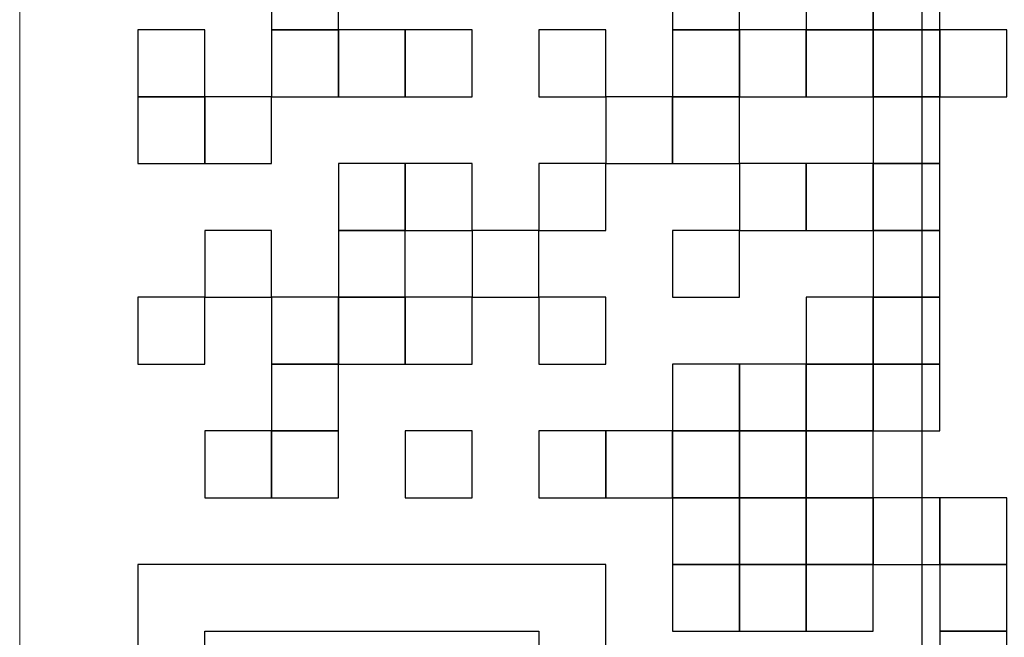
# Model space of a CAD drawing. Header units: millimetres. Extents: x -371 to 373, y -280 to 256.
# Tile 42 of 103: x -284.52 to -278.28, y 157.03 to 160.94. Entities that reach past the tile are written whole.
import ezdxf

# ---------------------------------------------------------------- set-up
doc = ezdxf.new("R2010")
doc.units = ezdxf.units.MM
doc.header["$MEASUREMENT"] = 0
doc.layers.add('layer 1', color=7, linetype='Continuous')

msp = doc.modelspace()

# ---------------------------------------------------------------- linework, layer by layer
at = {"layer": 'layer 1', "color": 7, "lineweight": 20}
msp.add_open_spline([(-284.5171, 167.5468), (-284.5171, 167.5468), (-270.7461, 167.5468), (-270.7461, 167.5468), (-270.7461, 167.5468), (-270.7461, 167.5468), (-270.7461, 153.7758), (-270.7461, 153.7758), (-270.7461, 153.7758), (-270.7461, 153.7758), (-284.5171, 153.7758), (-284.5171, 153.7758), (-284.5171, 153.7758), (-284.5171, 153.7758), (-284.5171, 167.5468), (-284.5171, 167.5468)], degree=3, knots=[0, 0, 0, 0, 0.2, 0.2, 0.2, 0.2, 0.4, 0.4, 0.4, 0.4, 0.6, 0.6, 0.6, 0.6, 1, 1, 1, 1], dxfattribs=at)
at = {"layer": 'layer 1', "color": 9, "lineweight": 9}
for points in [[(-278.8031, 167.2808), (-278.8031, 167.2808), (-278.8031, 154.4799), (-278.8031, 154.4799)], [(-278.8012, 154.4801), (-278.8012, 154.4801), (-278.8012, 167.2809), (-278.8012, 167.2809)]]:
    msp.add_open_spline(points, degree=3, dxfattribs=at)
at = {"layer": 'layer 1', "color": 250}
for points, knots in [([(-282.922, 161.2961), (-282.922, 161.2961), (-282.4987, 161.2961), (-282.4987, 161.2961), (-282.4987, 161.2961), (-282.4987, 161.2961), (-282.4987, 160.8729), (-282.4987, 160.8729), (-282.4987, 160.8729), (-282.4987, 160.8729), (-282.922, 160.8729), (-282.922, 160.8729), (-282.922, 160.8729), (-282.922, 160.8729), (-282.922, 161.2961), (-282.922, 161.2961)], [0, 0, 0, 0, 0.2, 0.2, 0.2, 0.2, 0.4, 0.4, 0.4, 0.4, 0.6, 0.6, 0.6, 0.6, 1, 1, 1, 1]), ([(-280.3826, 161.2961), (-280.3826, 161.2961), (-279.9594, 161.2961), (-279.9594, 161.2961), (-279.9594, 161.2961), (-279.9594, 161.2961), (-279.9594, 160.8729), (-279.9594, 160.8729), (-279.9594, 160.8729), (-279.9594, 160.8729), (-280.3826, 160.8729), (-280.3826, 160.8729), (-280.3826, 160.8729), (-280.3826, 160.8729), (-280.3826, 161.2961), (-280.3826, 161.2961)], [0, 0, 0, 0, 0.2, 0.2, 0.2, 0.2, 0.4, 0.4, 0.4, 0.4, 0.6, 0.6, 0.6, 0.6, 1, 1, 1, 1]), ([(-279.5361, 161.2961), (-279.5361, 161.2961), (-279.1129, 161.2961), (-279.1129, 161.2961), (-279.1129, 161.2961), (-279.1129, 161.2961), (-279.1129, 160.8729), (-279.1129, 160.8729), (-279.1129, 160.8729), (-279.1129, 160.8729), (-279.5361, 160.8729), (-279.5361, 160.8729), (-279.5361, 160.8729), (-279.5361, 160.8729), (-279.5361, 161.2961), (-279.5361, 161.2961)], [0, 0, 0, 0, 0.2, 0.2, 0.2, 0.2, 0.4, 0.4, 0.4, 0.4, 0.6, 0.6, 0.6, 0.6, 1, 1, 1, 1]), ([(-279.1129, 161.2961), (-279.1129, 161.2961), (-278.6896, 161.2961), (-278.6896, 161.2961), (-278.6896, 161.2961), (-278.6896, 161.2961), (-278.6896, 160.8729), (-278.6896, 160.8729), (-278.6896, 160.8729), (-278.6896, 160.8729), (-279.1129, 160.8729), (-279.1129, 160.8729), (-279.1129, 160.8729), (-279.1129, 160.8729), (-279.1129, 161.2961), (-279.1129, 161.2961)], [0, 0, 0, 0, 0.2, 0.2, 0.2, 0.2, 0.4, 0.4, 0.4, 0.4, 0.6, 0.6, 0.6, 0.6, 1, 1, 1, 1]), ([(-283.7685, 160.8729), (-283.7685, 160.8729), (-283.3452, 160.8729), (-283.3452, 160.8729), (-283.3452, 160.8729), (-283.3452, 160.8729), (-283.3452, 160.4496), (-283.3452, 160.4496), (-283.3452, 160.4496), (-283.3452, 160.4496), (-283.7685, 160.4496), (-283.7685, 160.4496), (-283.7685, 160.4496), (-283.7685, 160.4496), (-283.7685, 160.8729), (-283.7685, 160.8729)], [0, 0, 0, 0, 0.2, 0.2, 0.2, 0.2, 0.4, 0.4, 0.4, 0.4, 0.6, 0.6, 0.6, 0.6, 1, 1, 1, 1]), ([(-282.922, 160.8729), (-282.922, 160.8729), (-282.4987, 160.8729), (-282.4987, 160.8729), (-282.4987, 160.8729), (-282.4987, 160.8729), (-282.4987, 160.4496), (-282.4987, 160.4496), (-282.4987, 160.4496), (-282.4987, 160.4496), (-282.922, 160.4496), (-282.922, 160.4496), (-282.922, 160.4496), (-282.922, 160.4496), (-282.922, 160.8729), (-282.922, 160.8729)], [0, 0, 0, 0, 0.2, 0.2, 0.2, 0.2, 0.4, 0.4, 0.4, 0.4, 0.6, 0.6, 0.6, 0.6, 1, 1, 1, 1]), ([(-282.4987, 160.8729), (-282.4987, 160.8729), (-282.0755, 160.8729), (-282.0755, 160.8729), (-282.0755, 160.8729), (-282.0755, 160.8729), (-282.0755, 160.4496), (-282.0755, 160.4496), (-282.0755, 160.4496), (-282.0755, 160.4496), (-282.4987, 160.4496), (-282.4987, 160.4496), (-282.4987, 160.4496), (-282.4987, 160.4496), (-282.4987, 160.8729), (-282.4987, 160.8729)], [0, 0, 0, 0, 0.2, 0.2, 0.2, 0.2, 0.4, 0.4, 0.4, 0.4, 0.6, 0.6, 0.6, 0.6, 1, 1, 1, 1]), ([(-282.0756, 160.8729), (-282.0756, 160.8729), (-281.6522, 160.8729), (-281.6522, 160.8729), (-281.6522, 160.8729), (-281.6522, 160.8729), (-281.6522, 160.4496), (-281.6522, 160.4496), (-281.6522, 160.4496), (-281.6522, 160.4496), (-282.0756, 160.4496), (-282.0756, 160.4496), (-282.0756, 160.4496), (-282.0756, 160.4496), (-282.0756, 160.8729), (-282.0756, 160.8729)], [0, 0, 0, 0, 0.2, 0.2, 0.2, 0.2, 0.4, 0.4, 0.4, 0.4, 0.6, 0.6, 0.6, 0.6, 1, 1, 1, 1]), ([(-281.2291, 160.8729), (-281.2291, 160.8729), (-280.8059, 160.8729), (-280.8059, 160.8729), (-280.8059, 160.8729), (-280.8059, 160.8729), (-280.8059, 160.4496), (-280.8059, 160.4496), (-280.8059, 160.4496), (-280.8059, 160.4496), (-281.2291, 160.4496), (-281.2291, 160.4496), (-281.2291, 160.4496), (-281.2291, 160.4496), (-281.2291, 160.8729), (-281.2291, 160.8729)], [0, 0, 0, 0, 0.2, 0.2, 0.2, 0.2, 0.4, 0.4, 0.4, 0.4, 0.6, 0.6, 0.6, 0.6, 1, 1, 1, 1]), ([(-280.3826, 160.8729), (-280.3826, 160.8729), (-279.9594, 160.8729), (-279.9594, 160.8729), (-279.9594, 160.8729), (-279.9594, 160.8729), (-279.9594, 160.4496), (-279.9594, 160.4496), (-279.9594, 160.4496), (-279.9594, 160.4496), (-280.3826, 160.4496), (-280.3826, 160.4496), (-280.3826, 160.4496), (-280.3826, 160.4496), (-280.3826, 160.8729), (-280.3826, 160.8729)], [0, 0, 0, 0, 0.2, 0.2, 0.2, 0.2, 0.4, 0.4, 0.4, 0.4, 0.6, 0.6, 0.6, 0.6, 1, 1, 1, 1]), ([(-279.9594, 160.8729), (-279.9594, 160.8729), (-279.5361, 160.8729), (-279.5361, 160.8729), (-279.5361, 160.8729), (-279.5361, 160.8729), (-279.5361, 160.4496), (-279.5361, 160.4496), (-279.5361, 160.4496), (-279.5361, 160.4496), (-279.9594, 160.4496), (-279.9594, 160.4496), (-279.9594, 160.4496), (-279.9594, 160.4496), (-279.9594, 160.8729), (-279.9594, 160.8729)], [0, 0, 0, 0, 0.2, 0.2, 0.2, 0.2, 0.4, 0.4, 0.4, 0.4, 0.6, 0.6, 0.6, 0.6, 1, 1, 1, 1]), ([(-279.5361, 160.8729), (-279.5361, 160.8729), (-279.1129, 160.8729), (-279.1129, 160.8729), (-279.1129, 160.8729), (-279.1129, 160.8729), (-279.1129, 160.4496), (-279.1129, 160.4496), (-279.1129, 160.4496), (-279.1129, 160.4496), (-279.5361, 160.4496), (-279.5361, 160.4496), (-279.5361, 160.4496), (-279.5361, 160.4496), (-279.5361, 160.8729), (-279.5361, 160.8729)], [0, 0, 0, 0, 0.2, 0.2, 0.2, 0.2, 0.4, 0.4, 0.4, 0.4, 0.6, 0.6, 0.6, 0.6, 1, 1, 1, 1]), ([(-279.1129, 160.8729), (-279.1129, 160.8729), (-278.6896, 160.8729), (-278.6896, 160.8729), (-278.6896, 160.8729), (-278.6896, 160.8729), (-278.6896, 160.4496), (-278.6896, 160.4496), (-278.6896, 160.4496), (-278.6896, 160.4496), (-279.1129, 160.4496), (-279.1129, 160.4496), (-279.1129, 160.4496), (-279.1129, 160.4496), (-279.1129, 160.8729), (-279.1129, 160.8729)], [0, 0, 0, 0, 0.2, 0.2, 0.2, 0.2, 0.4, 0.4, 0.4, 0.4, 0.6, 0.6, 0.6, 0.6, 1, 1, 1, 1]), ([(-278.6898, 160.8729), (-278.6898, 160.8729), (-278.2664, 160.8729), (-278.2664, 160.8729), (-278.2664, 160.8729), (-278.2664, 160.8729), (-278.2664, 160.4496), (-278.2664, 160.4496), (-278.2664, 160.4496), (-278.2664, 160.4496), (-278.6898, 160.4496), (-278.6898, 160.4496), (-278.6898, 160.4496), (-278.6898, 160.4496), (-278.6898, 160.8729), (-278.6898, 160.8729)], [0, 0, 0, 0, 0.2, 0.2, 0.2, 0.2, 0.4, 0.4, 0.4, 0.4, 0.6, 0.6, 0.6, 0.6, 1, 1, 1, 1]), ([(-283.7685, 160.4498), (-283.7685, 160.4498), (-283.3452, 160.4498), (-283.3452, 160.4498), (-283.3452, 160.4498), (-283.3452, 160.4498), (-283.3452, 160.0263), (-283.3452, 160.0263), (-283.3452, 160.0263), (-283.3452, 160.0263), (-283.7685, 160.0263), (-283.7685, 160.0263), (-283.7685, 160.0263), (-283.7685, 160.0263), (-283.7685, 160.4498), (-283.7685, 160.4498)], [0, 0, 0, 0, 0.2, 0.2, 0.2, 0.2, 0.4, 0.4, 0.4, 0.4, 0.6, 0.6, 0.6, 0.6, 1, 1, 1, 1]), ([(-283.3452, 160.4498), (-283.3452, 160.4498), (-282.922, 160.4498), (-282.922, 160.4498), (-282.922, 160.4498), (-282.922, 160.4498), (-282.922, 160.0263), (-282.922, 160.0263), (-282.922, 160.0263), (-282.922, 160.0263), (-283.3452, 160.0263), (-283.3452, 160.0263), (-283.3452, 160.0263), (-283.3452, 160.0263), (-283.3452, 160.4498), (-283.3452, 160.4498)], [0, 0, 0, 0, 0.2, 0.2, 0.2, 0.2, 0.4, 0.4, 0.4, 0.4, 0.6, 0.6, 0.6, 0.6, 1, 1, 1, 1]), ([(-280.8059, 160.4498), (-280.8059, 160.4498), (-280.3826, 160.4498), (-280.3826, 160.4498), (-280.3826, 160.4498), (-280.3826, 160.4498), (-280.3826, 160.0263), (-280.3826, 160.0263), (-280.3826, 160.0263), (-280.3826, 160.0263), (-280.8059, 160.0263), (-280.8059, 160.0263), (-280.8059, 160.0263), (-280.8059, 160.0263), (-280.8059, 160.4498), (-280.8059, 160.4498)], [0, 0, 0, 0, 0.2, 0.2, 0.2, 0.2, 0.4, 0.4, 0.4, 0.4, 0.6, 0.6, 0.6, 0.6, 1, 1, 1, 1]), ([(-280.3826, 160.4498), (-280.3826, 160.4498), (-279.9594, 160.4498), (-279.9594, 160.4498), (-279.9594, 160.4498), (-279.9594, 160.4498), (-279.9594, 160.0263), (-279.9594, 160.0263), (-279.9594, 160.0263), (-279.9594, 160.0263), (-280.3826, 160.0263), (-280.3826, 160.0263), (-280.3826, 160.0263), (-280.3826, 160.0263), (-280.3826, 160.4498), (-280.3826, 160.4498)], [0, 0, 0, 0, 0.2, 0.2, 0.2, 0.2, 0.4, 0.4, 0.4, 0.4, 0.6, 0.6, 0.6, 0.6, 1, 1, 1, 1]), ([(-279.1129, 160.4498), (-279.1129, 160.4498), (-278.6896, 160.4498), (-278.6896, 160.4498), (-278.6896, 160.4498), (-278.6896, 160.4498), (-278.6896, 160.0263), (-278.6896, 160.0263), (-278.6896, 160.0263), (-278.6896, 160.0263), (-279.1129, 160.0263), (-279.1129, 160.0263), (-279.1129, 160.0263), (-279.1129, 160.0263), (-279.1129, 160.4498), (-279.1129, 160.4498)], [0, 0, 0, 0, 0.2, 0.2, 0.2, 0.2, 0.4, 0.4, 0.4, 0.4, 0.6, 0.6, 0.6, 0.6, 1, 1, 1, 1]), ([(-282.4987, 160.0265), (-282.4987, 160.0265), (-282.0755, 160.0265), (-282.0755, 160.0265), (-282.0755, 160.0265), (-282.0755, 160.0265), (-282.0755, 159.6031), (-282.0755, 159.6031), (-282.0755, 159.6031), (-282.0755, 159.6031), (-282.4987, 159.6031), (-282.4987, 159.6031), (-282.4987, 159.6031), (-282.4987, 159.6031), (-282.4987, 160.0265), (-282.4987, 160.0265)], [0, 0, 0, 0, 0.2, 0.2, 0.2, 0.2, 0.4, 0.4, 0.4, 0.4, 0.6, 0.6, 0.6, 0.6, 1, 1, 1, 1]), ([(-282.0756, 160.0265), (-282.0756, 160.0265), (-281.6522, 160.0265), (-281.6522, 160.0265), (-281.6522, 160.0265), (-281.6522, 160.0265), (-281.6522, 159.6031), (-281.6522, 159.6031), (-281.6522, 159.6031), (-281.6522, 159.6031), (-282.0756, 159.6031), (-282.0756, 159.6031), (-282.0756, 159.6031), (-282.0756, 159.6031), (-282.0756, 160.0265), (-282.0756, 160.0265)], [0, 0, 0, 0, 0.2, 0.2, 0.2, 0.2, 0.4, 0.4, 0.4, 0.4, 0.6, 0.6, 0.6, 0.6, 1, 1, 1, 1]), ([(-281.2291, 160.0265), (-281.2291, 160.0265), (-280.8059, 160.0265), (-280.8059, 160.0265), (-280.8059, 160.0265), (-280.8059, 160.0265), (-280.8059, 159.6031), (-280.8059, 159.6031), (-280.8059, 159.6031), (-280.8059, 159.6031), (-281.2291, 159.6031), (-281.2291, 159.6031), (-281.2291, 159.6031), (-281.2291, 159.6031), (-281.2291, 160.0265), (-281.2291, 160.0265)], [0, 0, 0, 0, 0.2, 0.2, 0.2, 0.2, 0.4, 0.4, 0.4, 0.4, 0.6, 0.6, 0.6, 0.6, 1, 1, 1, 1]), ([(-279.9594, 160.0265), (-279.9594, 160.0265), (-279.5361, 160.0265), (-279.5361, 160.0265), (-279.5361, 160.0265), (-279.5361, 160.0265), (-279.5361, 159.6031), (-279.5361, 159.6031), (-279.5361, 159.6031), (-279.5361, 159.6031), (-279.9594, 159.6031), (-279.9594, 159.6031), (-279.9594, 159.6031), (-279.9594, 159.6031), (-279.9594, 160.0265), (-279.9594, 160.0265)], [0, 0, 0, 0, 0.2, 0.2, 0.2, 0.2, 0.4, 0.4, 0.4, 0.4, 0.6, 0.6, 0.6, 0.6, 1, 1, 1, 1]), ([(-279.5361, 160.0265), (-279.5361, 160.0265), (-279.1129, 160.0265), (-279.1129, 160.0265), (-279.1129, 160.0265), (-279.1129, 160.0265), (-279.1129, 159.6031), (-279.1129, 159.6031), (-279.1129, 159.6031), (-279.1129, 159.6031), (-279.5361, 159.6031), (-279.5361, 159.6031), (-279.5361, 159.6031), (-279.5361, 159.6031), (-279.5361, 160.0265), (-279.5361, 160.0265)], [0, 0, 0, 0, 0.2, 0.2, 0.2, 0.2, 0.4, 0.4, 0.4, 0.4, 0.6, 0.6, 0.6, 0.6, 1, 1, 1, 1]), ([(-279.1129, 160.0265), (-279.1129, 160.0265), (-278.6896, 160.0265), (-278.6896, 160.0265), (-278.6896, 160.0265), (-278.6896, 160.0265), (-278.6896, 159.6031), (-278.6896, 159.6031), (-278.6896, 159.6031), (-278.6896, 159.6031), (-279.1129, 159.6031), (-279.1129, 159.6031), (-279.1129, 159.6031), (-279.1129, 159.6031), (-279.1129, 160.0265), (-279.1129, 160.0265)], [0, 0, 0, 0, 0.2, 0.2, 0.2, 0.2, 0.4, 0.4, 0.4, 0.4, 0.6, 0.6, 0.6, 0.6, 1, 1, 1, 1]), ([(-283.3452, 159.6032), (-283.3452, 159.6032), (-282.922, 159.6032), (-282.922, 159.6032), (-282.922, 159.6032), (-282.922, 159.6032), (-282.922, 159.18), (-282.922, 159.18), (-282.922, 159.18), (-282.922, 159.18), (-283.3452, 159.18), (-283.3452, 159.18), (-283.3452, 159.18), (-283.3452, 159.18), (-283.3452, 159.6032), (-283.3452, 159.6032)], [0, 0, 0, 0, 0.2, 0.2, 0.2, 0.2, 0.4, 0.4, 0.4, 0.4, 0.6, 0.6, 0.6, 0.6, 1, 1, 1, 1]), ([(-282.4987, 159.6032), (-282.4987, 159.6032), (-282.0755, 159.6032), (-282.0755, 159.6032), (-282.0755, 159.6032), (-282.0755, 159.6032), (-282.0755, 159.18), (-282.0755, 159.18), (-282.0755, 159.18), (-282.0755, 159.18), (-282.4987, 159.18), (-282.4987, 159.18), (-282.4987, 159.18), (-282.4987, 159.18), (-282.4987, 159.6032), (-282.4987, 159.6032)], [0, 0, 0, 0, 0.2, 0.2, 0.2, 0.2, 0.4, 0.4, 0.4, 0.4, 0.6, 0.6, 0.6, 0.6, 1, 1, 1, 1]), ([(-281.6524, 159.6032), (-281.6524, 159.6032), (-281.2291, 159.6032), (-281.2291, 159.6032), (-281.2291, 159.6032), (-281.2291, 159.6032), (-281.2291, 159.18), (-281.2291, 159.18), (-281.2291, 159.18), (-281.2291, 159.18), (-281.6524, 159.18), (-281.6524, 159.18), (-281.6524, 159.18), (-281.6524, 159.18), (-281.6524, 159.6032), (-281.6524, 159.6032)], [0, 0, 0, 0, 0.2, 0.2, 0.2, 0.2, 0.4, 0.4, 0.4, 0.4, 0.6, 0.6, 0.6, 0.6, 1, 1, 1, 1]), ([(-280.3826, 159.6032), (-280.3826, 159.6032), (-279.9594, 159.6032), (-279.9594, 159.6032), (-279.9594, 159.6032), (-279.9594, 159.6032), (-279.9594, 159.18), (-279.9594, 159.18), (-279.9594, 159.18), (-279.9594, 159.18), (-280.3826, 159.18), (-280.3826, 159.18), (-280.3826, 159.18), (-280.3826, 159.18), (-280.3826, 159.6032), (-280.3826, 159.6032)], [0, 0, 0, 0, 0.2, 0.2, 0.2, 0.2, 0.4, 0.4, 0.4, 0.4, 0.6, 0.6, 0.6, 0.6, 1, 1, 1, 1]), ([(-279.1129, 159.6032), (-279.1129, 159.6032), (-278.6896, 159.6032), (-278.6896, 159.6032), (-278.6896, 159.6032), (-278.6896, 159.6032), (-278.6896, 159.18), (-278.6896, 159.18), (-278.6896, 159.18), (-278.6896, 159.18), (-279.1129, 159.18), (-279.1129, 159.18), (-279.1129, 159.18), (-279.1129, 159.18), (-279.1129, 159.6032), (-279.1129, 159.6032)], [0, 0, 0, 0, 0.2, 0.2, 0.2, 0.2, 0.4, 0.4, 0.4, 0.4, 0.6, 0.6, 0.6, 0.6, 1, 1, 1, 1]), ([(-283.7685, 159.18), (-283.7685, 159.18), (-283.3452, 159.18), (-283.3452, 159.18), (-283.3452, 159.18), (-283.3452, 159.18), (-283.3452, 158.7567), (-283.3452, 158.7567), (-283.3452, 158.7567), (-283.3452, 158.7567), (-283.7685, 158.7567), (-283.7685, 158.7567), (-283.7685, 158.7567), (-283.7685, 158.7567), (-283.7685, 159.18), (-283.7685, 159.18)], [0, 0, 0, 0, 0.2, 0.2, 0.2, 0.2, 0.4, 0.4, 0.4, 0.4, 0.6, 0.6, 0.6, 0.6, 1, 1, 1, 1]), ([(-282.922, 159.18), (-282.922, 159.18), (-282.4987, 159.18), (-282.4987, 159.18), (-282.4987, 159.18), (-282.4987, 159.18), (-282.4987, 158.7567), (-282.4987, 158.7567), (-282.4987, 158.7567), (-282.4987, 158.7567), (-282.922, 158.7567), (-282.922, 158.7567), (-282.922, 158.7567), (-282.922, 158.7567), (-282.922, 159.18), (-282.922, 159.18)], [0, 0, 0, 0, 0.2, 0.2, 0.2, 0.2, 0.4, 0.4, 0.4, 0.4, 0.6, 0.6, 0.6, 0.6, 1, 1, 1, 1]), ([(-282.4987, 159.18), (-282.4987, 159.18), (-282.0755, 159.18), (-282.0755, 159.18), (-282.0755, 159.18), (-282.0755, 159.18), (-282.0755, 158.7567), (-282.0755, 158.7567), (-282.0755, 158.7567), (-282.0755, 158.7567), (-282.4987, 158.7567), (-282.4987, 158.7567), (-282.4987, 158.7567), (-282.4987, 158.7567), (-282.4987, 159.18), (-282.4987, 159.18)], [0, 0, 0, 0, 0.2, 0.2, 0.2, 0.2, 0.4, 0.4, 0.4, 0.4, 0.6, 0.6, 0.6, 0.6, 1, 1, 1, 1]), ([(-282.0756, 159.18), (-282.0756, 159.18), (-281.6522, 159.18), (-281.6522, 159.18), (-281.6522, 159.18), (-281.6522, 159.18), (-281.6522, 158.7567), (-281.6522, 158.7567), (-281.6522, 158.7567), (-281.6522, 158.7567), (-282.0756, 158.7567), (-282.0756, 158.7567), (-282.0756, 158.7567), (-282.0756, 158.7567), (-282.0756, 159.18), (-282.0756, 159.18)], [0, 0, 0, 0, 0.2, 0.2, 0.2, 0.2, 0.4, 0.4, 0.4, 0.4, 0.6, 0.6, 0.6, 0.6, 1, 1, 1, 1]), ([(-281.2291, 159.18), (-281.2291, 159.18), (-280.8059, 159.18), (-280.8059, 159.18), (-280.8059, 159.18), (-280.8059, 159.18), (-280.8059, 158.7567), (-280.8059, 158.7567), (-280.8059, 158.7567), (-280.8059, 158.7567), (-281.2291, 158.7567), (-281.2291, 158.7567), (-281.2291, 158.7567), (-281.2291, 158.7567), (-281.2291, 159.18), (-281.2291, 159.18)], [0, 0, 0, 0, 0.2, 0.2, 0.2, 0.2, 0.4, 0.4, 0.4, 0.4, 0.6, 0.6, 0.6, 0.6, 1, 1, 1, 1]), ([(-279.5361, 159.18), (-279.5361, 159.18), (-279.1129, 159.18), (-279.1129, 159.18), (-279.1129, 159.18), (-279.1129, 159.18), (-279.1129, 158.7567), (-279.1129, 158.7567), (-279.1129, 158.7567), (-279.1129, 158.7567), (-279.5361, 158.7567), (-279.5361, 158.7567), (-279.5361, 158.7567), (-279.5361, 158.7567), (-279.5361, 159.18), (-279.5361, 159.18)], [0, 0, 0, 0, 0.2, 0.2, 0.2, 0.2, 0.4, 0.4, 0.4, 0.4, 0.6, 0.6, 0.6, 0.6, 1, 1, 1, 1]), ([(-279.1129, 159.18), (-279.1129, 159.18), (-278.6896, 159.18), (-278.6896, 159.18), (-278.6896, 159.18), (-278.6896, 159.18), (-278.6896, 158.7567), (-278.6896, 158.7567), (-278.6896, 158.7567), (-278.6896, 158.7567), (-279.1129, 158.7567), (-279.1129, 158.7567), (-279.1129, 158.7567), (-279.1129, 158.7567), (-279.1129, 159.18), (-279.1129, 159.18)], [0, 0, 0, 0, 0.2, 0.2, 0.2, 0.2, 0.4, 0.4, 0.4, 0.4, 0.6, 0.6, 0.6, 0.6, 1, 1, 1, 1]), ([(-282.922, 158.7567), (-282.922, 158.7567), (-282.4987, 158.7567), (-282.4987, 158.7567), (-282.4987, 158.7567), (-282.4987, 158.7567), (-282.4987, 158.3335), (-282.4987, 158.3335), (-282.4987, 158.3335), (-282.4987, 158.3335), (-282.922, 158.3335), (-282.922, 158.3335), (-282.922, 158.3335), (-282.922, 158.3335), (-282.922, 158.7567), (-282.922, 158.7567)], [0, 0, 0, 0, 0.2, 0.2, 0.2, 0.2, 0.4, 0.4, 0.4, 0.4, 0.6, 0.6, 0.6, 0.6, 1, 1, 1, 1]), ([(-280.3826, 158.7567), (-280.3826, 158.7567), (-279.9594, 158.7567), (-279.9594, 158.7567), (-279.9594, 158.7567), (-279.9594, 158.7567), (-279.9594, 158.3335), (-279.9594, 158.3335), (-279.9594, 158.3335), (-279.9594, 158.3335), (-280.3826, 158.3335), (-280.3826, 158.3335), (-280.3826, 158.3335), (-280.3826, 158.3335), (-280.3826, 158.7567), (-280.3826, 158.7567)], [0, 0, 0, 0, 0.2, 0.2, 0.2, 0.2, 0.4, 0.4, 0.4, 0.4, 0.6, 0.6, 0.6, 0.6, 1, 1, 1, 1]), ([(-279.9594, 158.7567), (-279.9594, 158.7567), (-279.5361, 158.7567), (-279.5361, 158.7567), (-279.5361, 158.7567), (-279.5361, 158.7567), (-279.5361, 158.3335), (-279.5361, 158.3335), (-279.5361, 158.3335), (-279.5361, 158.3335), (-279.9594, 158.3335), (-279.9594, 158.3335), (-279.9594, 158.3335), (-279.9594, 158.3335), (-279.9594, 158.7567), (-279.9594, 158.7567)], [0, 0, 0, 0, 0.2, 0.2, 0.2, 0.2, 0.4, 0.4, 0.4, 0.4, 0.6, 0.6, 0.6, 0.6, 1, 1, 1, 1]), ([(-279.5361, 158.7567), (-279.5361, 158.7567), (-279.1129, 158.7567), (-279.1129, 158.7567), (-279.1129, 158.7567), (-279.1129, 158.7567), (-279.1129, 158.3335), (-279.1129, 158.3335), (-279.1129, 158.3335), (-279.1129, 158.3335), (-279.5361, 158.3335), (-279.5361, 158.3335), (-279.5361, 158.3335), (-279.5361, 158.3335), (-279.5361, 158.7567), (-279.5361, 158.7567)], [0, 0, 0, 0, 0.2, 0.2, 0.2, 0.2, 0.4, 0.4, 0.4, 0.4, 0.6, 0.6, 0.6, 0.6, 1, 1, 1, 1]), ([(-279.1129, 158.7567), (-279.1129, 158.7567), (-278.6896, 158.7567), (-278.6896, 158.7567), (-278.6896, 158.7567), (-278.6896, 158.7567), (-278.6896, 158.3335), (-278.6896, 158.3335), (-278.6896, 158.3335), (-278.6896, 158.3335), (-279.1129, 158.3335), (-279.1129, 158.3335), (-279.1129, 158.3335), (-279.1129, 158.3335), (-279.1129, 158.7567), (-279.1129, 158.7567)], [0, 0, 0, 0, 0.2, 0.2, 0.2, 0.2, 0.4, 0.4, 0.4, 0.4, 0.6, 0.6, 0.6, 0.6, 1, 1, 1, 1]), ([(-283.3452, 158.3335), (-283.3452, 158.3335), (-282.922, 158.3335), (-282.922, 158.3335), (-282.922, 158.3335), (-282.922, 158.3335), (-282.922, 157.9102), (-282.922, 157.9102), (-282.922, 157.9102), (-282.922, 157.9102), (-283.3452, 157.9102), (-283.3452, 157.9102), (-283.3452, 157.9102), (-283.3452, 157.9102), (-283.3452, 158.3335), (-283.3452, 158.3335)], [0, 0, 0, 0, 0.2, 0.2, 0.2, 0.2, 0.4, 0.4, 0.4, 0.4, 0.6, 0.6, 0.6, 0.6, 1, 1, 1, 1]), ([(-282.922, 158.3335), (-282.922, 158.3335), (-282.4987, 158.3335), (-282.4987, 158.3335), (-282.4987, 158.3335), (-282.4987, 158.3335), (-282.4987, 157.9102), (-282.4987, 157.9102), (-282.4987, 157.9102), (-282.4987, 157.9102), (-282.922, 157.9102), (-282.922, 157.9102), (-282.922, 157.9102), (-282.922, 157.9102), (-282.922, 158.3335), (-282.922, 158.3335)], [0, 0, 0, 0, 0.2, 0.2, 0.2, 0.2, 0.4, 0.4, 0.4, 0.4, 0.6, 0.6, 0.6, 0.6, 1, 1, 1, 1]), ([(-282.0756, 158.3335), (-282.0756, 158.3335), (-281.6522, 158.3335), (-281.6522, 158.3335), (-281.6522, 158.3335), (-281.6522, 158.3335), (-281.6522, 157.9102), (-281.6522, 157.9102), (-281.6522, 157.9102), (-281.6522, 157.9102), (-282.0756, 157.9102), (-282.0756, 157.9102), (-282.0756, 157.9102), (-282.0756, 157.9102), (-282.0756, 158.3335), (-282.0756, 158.3335)], [0, 0, 0, 0, 0.2, 0.2, 0.2, 0.2, 0.4, 0.4, 0.4, 0.4, 0.6, 0.6, 0.6, 0.6, 1, 1, 1, 1]), ([(-281.2291, 158.3335), (-281.2291, 158.3335), (-280.8059, 158.3335), (-280.8059, 158.3335), (-280.8059, 158.3335), (-280.8059, 158.3335), (-280.8059, 157.9102), (-280.8059, 157.9102), (-280.8059, 157.9102), (-280.8059, 157.9102), (-281.2291, 157.9102), (-281.2291, 157.9102), (-281.2291, 157.9102), (-281.2291, 157.9102), (-281.2291, 158.3335), (-281.2291, 158.3335)], [0, 0, 0, 0, 0.2, 0.2, 0.2, 0.2, 0.4, 0.4, 0.4, 0.4, 0.6, 0.6, 0.6, 0.6, 1, 1, 1, 1]), ([(-280.8059, 158.3335), (-280.8059, 158.3335), (-280.3826, 158.3335), (-280.3826, 158.3335), (-280.3826, 158.3335), (-280.3826, 158.3335), (-280.3826, 157.9102), (-280.3826, 157.9102), (-280.3826, 157.9102), (-280.3826, 157.9102), (-280.8059, 157.9102), (-280.8059, 157.9102), (-280.8059, 157.9102), (-280.8059, 157.9102), (-280.8059, 158.3335), (-280.8059, 158.3335)], [0, 0, 0, 0, 0.2, 0.2, 0.2, 0.2, 0.4, 0.4, 0.4, 0.4, 0.6, 0.6, 0.6, 0.6, 1, 1, 1, 1]), ([(-280.3826, 158.3335), (-280.3826, 158.3335), (-279.9594, 158.3335), (-279.9594, 158.3335), (-279.9594, 158.3335), (-279.9594, 158.3335), (-279.9594, 157.9102), (-279.9594, 157.9102), (-279.9594, 157.9102), (-279.9594, 157.9102), (-280.3826, 157.9102), (-280.3826, 157.9102), (-280.3826, 157.9102), (-280.3826, 157.9102), (-280.3826, 158.3335), (-280.3826, 158.3335)], [0, 0, 0, 0, 0.2, 0.2, 0.2, 0.2, 0.4, 0.4, 0.4, 0.4, 0.6, 0.6, 0.6, 0.6, 1, 1, 1, 1]), ([(-279.9594, 158.3335), (-279.9594, 158.3335), (-279.5361, 158.3335), (-279.5361, 158.3335), (-279.5361, 158.3335), (-279.5361, 158.3335), (-279.5361, 157.9102), (-279.5361, 157.9102), (-279.5361, 157.9102), (-279.5361, 157.9102), (-279.9594, 157.9102), (-279.9594, 157.9102), (-279.9594, 157.9102), (-279.9594, 157.9102), (-279.9594, 158.3335), (-279.9594, 158.3335)], [0, 0, 0, 0, 0.2, 0.2, 0.2, 0.2, 0.4, 0.4, 0.4, 0.4, 0.6, 0.6, 0.6, 0.6, 1, 1, 1, 1]), ([(-279.5361, 158.3335), (-279.5361, 158.3335), (-279.1129, 158.3335), (-279.1129, 158.3335), (-279.1129, 158.3335), (-279.1129, 158.3335), (-279.1129, 157.9102), (-279.1129, 157.9102), (-279.1129, 157.9102), (-279.1129, 157.9102), (-279.5361, 157.9102), (-279.5361, 157.9102), (-279.5361, 157.9102), (-279.5361, 157.9102), (-279.5361, 158.3335), (-279.5361, 158.3335)], [0, 0, 0, 0, 0.2, 0.2, 0.2, 0.2, 0.4, 0.4, 0.4, 0.4, 0.6, 0.6, 0.6, 0.6, 1, 1, 1, 1]), ([(-280.3826, 157.9102), (-280.3826, 157.9102), (-279.9594, 157.9102), (-279.9594, 157.9102), (-279.9594, 157.9102), (-279.9594, 157.9102), (-279.9594, 157.487), (-279.9594, 157.487), (-279.9594, 157.487), (-279.9594, 157.487), (-280.3826, 157.487), (-280.3826, 157.487), (-280.3826, 157.487), (-280.3826, 157.487), (-280.3826, 157.9102), (-280.3826, 157.9102)], [0, 0, 0, 0, 0.2, 0.2, 0.2, 0.2, 0.4, 0.4, 0.4, 0.4, 0.6, 0.6, 0.6, 0.6, 1, 1, 1, 1]), ([(-279.9594, 157.9102), (-279.9594, 157.9102), (-279.5361, 157.9102), (-279.5361, 157.9102), (-279.5361, 157.9102), (-279.5361, 157.9102), (-279.5361, 157.487), (-279.5361, 157.487), (-279.5361, 157.487), (-279.5361, 157.487), (-279.9594, 157.487), (-279.9594, 157.487), (-279.9594, 157.487), (-279.9594, 157.487), (-279.9594, 157.9102), (-279.9594, 157.9102)], [0, 0, 0, 0, 0.2, 0.2, 0.2, 0.2, 0.4, 0.4, 0.4, 0.4, 0.6, 0.6, 0.6, 0.6, 1, 1, 1, 1]), ([(-279.5361, 157.9102), (-279.5361, 157.9102), (-279.1129, 157.9102), (-279.1129, 157.9102), (-279.1129, 157.9102), (-279.1129, 157.9102), (-279.1129, 157.487), (-279.1129, 157.487), (-279.1129, 157.487), (-279.1129, 157.487), (-279.5361, 157.487), (-279.5361, 157.487), (-279.5361, 157.487), (-279.5361, 157.487), (-279.5361, 157.9102), (-279.5361, 157.9102)], [0, 0, 0, 0, 0.2, 0.2, 0.2, 0.2, 0.4, 0.4, 0.4, 0.4, 0.6, 0.6, 0.6, 0.6, 1, 1, 1, 1]), ([(-279.1129, 157.9102), (-279.1129, 157.9102), (-278.6896, 157.9102), (-278.6896, 157.9102), (-278.6896, 157.9102), (-278.6896, 157.9102), (-278.6896, 157.487), (-278.6896, 157.487), (-278.6896, 157.487), (-278.6896, 157.487), (-279.1129, 157.487), (-279.1129, 157.487), (-279.1129, 157.487), (-279.1129, 157.487), (-279.1129, 157.9102), (-279.1129, 157.9102)], [0, 0, 0, 0, 0.2, 0.2, 0.2, 0.2, 0.4, 0.4, 0.4, 0.4, 0.6, 0.6, 0.6, 0.6, 1, 1, 1, 1]), ([(-278.6898, 157.9102), (-278.6898, 157.9102), (-278.2664, 157.9102), (-278.2664, 157.9102), (-278.2664, 157.9102), (-278.2664, 157.9102), (-278.2664, 157.487), (-278.2664, 157.487), (-278.2664, 157.487), (-278.2664, 157.487), (-278.6898, 157.487), (-278.6898, 157.487), (-278.6898, 157.487), (-278.6898, 157.487), (-278.6898, 157.9102), (-278.6898, 157.9102)], [0, 0, 0, 0, 0.2, 0.2, 0.2, 0.2, 0.4, 0.4, 0.4, 0.4, 0.6, 0.6, 0.6, 0.6, 1, 1, 1, 1]), ([(-283.7685, 157.487), (-283.7685, 157.487), (-280.8059, 157.487), (-280.8059, 157.487), (-280.8059, 157.487), (-280.8059, 157.487), (-280.8059, 154.5244), (-280.8059, 154.5244), (-280.8059, 154.5244), (-280.8059, 154.5244), (-283.7685, 154.5244), (-283.7685, 154.5244), (-283.7685, 154.5244), (-283.7685, 154.5244), (-283.7685, 157.487), (-283.7685, 157.487)], [0, 0, 0, 0, 0.2, 0.2, 0.2, 0.2, 0.4, 0.4, 0.4, 0.4, 0.6, 0.6, 0.6, 0.6, 1, 1, 1, 1]), ([(-280.3826, 157.487), (-280.3826, 157.487), (-279.9594, 157.487), (-279.9594, 157.487), (-279.9594, 157.487), (-279.9594, 157.487), (-279.9594, 157.0637), (-279.9594, 157.0637), (-279.9594, 157.0637), (-279.9594, 157.0637), (-280.3826, 157.0637), (-280.3826, 157.0637), (-280.3826, 157.0637), (-280.3826, 157.0637), (-280.3826, 157.487), (-280.3826, 157.487)], [0, 0, 0, 0, 0.2, 0.2, 0.2, 0.2, 0.4, 0.4, 0.4, 0.4, 0.6, 0.6, 0.6, 0.6, 1, 1, 1, 1]), ([(-279.9594, 157.487), (-279.9594, 157.487), (-279.5361, 157.487), (-279.5361, 157.487), (-279.5361, 157.487), (-279.5361, 157.487), (-279.5361, 157.0637), (-279.5361, 157.0637), (-279.5361, 157.0637), (-279.5361, 157.0637), (-279.9594, 157.0637), (-279.9594, 157.0637), (-279.9594, 157.0637), (-279.9594, 157.0637), (-279.9594, 157.487), (-279.9594, 157.487)], [0, 0, 0, 0, 0.2, 0.2, 0.2, 0.2, 0.4, 0.4, 0.4, 0.4, 0.6, 0.6, 0.6, 0.6, 1, 1, 1, 1]), ([(-279.5361, 157.487), (-279.5361, 157.487), (-279.1129, 157.487), (-279.1129, 157.487), (-279.1129, 157.487), (-279.1129, 157.487), (-279.1129, 157.0637), (-279.1129, 157.0637), (-279.1129, 157.0637), (-279.1129, 157.0637), (-279.5361, 157.0637), (-279.5361, 157.0637), (-279.5361, 157.0637), (-279.5361, 157.0637), (-279.5361, 157.487), (-279.5361, 157.487)], [0, 0, 0, 0, 0.2, 0.2, 0.2, 0.2, 0.4, 0.4, 0.4, 0.4, 0.6, 0.6, 0.6, 0.6, 1, 1, 1, 1]), ([(-278.6898, 157.487), (-278.6898, 157.487), (-278.2664, 157.487), (-278.2664, 157.487), (-278.2664, 157.487), (-278.2664, 157.487), (-278.2664, 157.0637), (-278.2664, 157.0637), (-278.2664, 157.0637), (-278.2664, 157.0637), (-278.6898, 157.0637), (-278.6898, 157.0637), (-278.6898, 157.0637), (-278.6898, 157.0637), (-278.6898, 157.487), (-278.6898, 157.487)], [0, 0, 0, 0, 0.2, 0.2, 0.2, 0.2, 0.4, 0.4, 0.4, 0.4, 0.6, 0.6, 0.6, 0.6, 1, 1, 1, 1]), ([(-282.922, 157.0637), (-282.922, 157.0637), (-283.3452, 157.0637), (-283.3452, 157.0637), (-283.3452, 157.0637), (-283.3452, 157.0637), (-283.3452, 154.9476), (-283.3452, 154.9476), (-283.3452, 154.9476), (-283.3452, 154.9476), (-281.2291, 154.9476), (-281.2291, 154.9476), (-281.2291, 154.9476), (-281.2291, 154.9476), (-281.2291, 157.0637), (-281.2291, 157.0637), (-281.2291, 157.0637), (-281.2291, 157.0637), (-282.922, 157.0637), (-282.922, 157.0637)], [0, 0, 0, 0, 0.166667, 0.166667, 0.166667, 0.166667, 0.333333, 0.333333, 0.333333, 0.333333, 0.5, 0.5, 0.5, 0.5, 0.666667, 0.666667, 0.666667, 0.666667, 1, 1, 1, 1]), ([(-278.6898, 157.0637), (-278.6898, 157.0637), (-278.2664, 157.0637), (-278.2664, 157.0637), (-278.2664, 157.0637), (-278.2664, 157.0637), (-278.2664, 156.6405), (-278.2664, 156.6405), (-278.2664, 156.6405), (-278.2664, 156.6405), (-278.6898, 156.6405), (-278.6898, 156.6405), (-278.6898, 156.6405), (-278.6898, 156.6405), (-278.6898, 157.0637), (-278.6898, 157.0637)], [0, 0, 0, 0, 0.2, 0.2, 0.2, 0.2, 0.4, 0.4, 0.4, 0.4, 0.6, 0.6, 0.6, 0.6, 1, 1, 1, 1])]:
    msp.add_open_spline(points, degree=3, knots=knots, dxfattribs=at)

doc.saveas('drawing.dxf')
